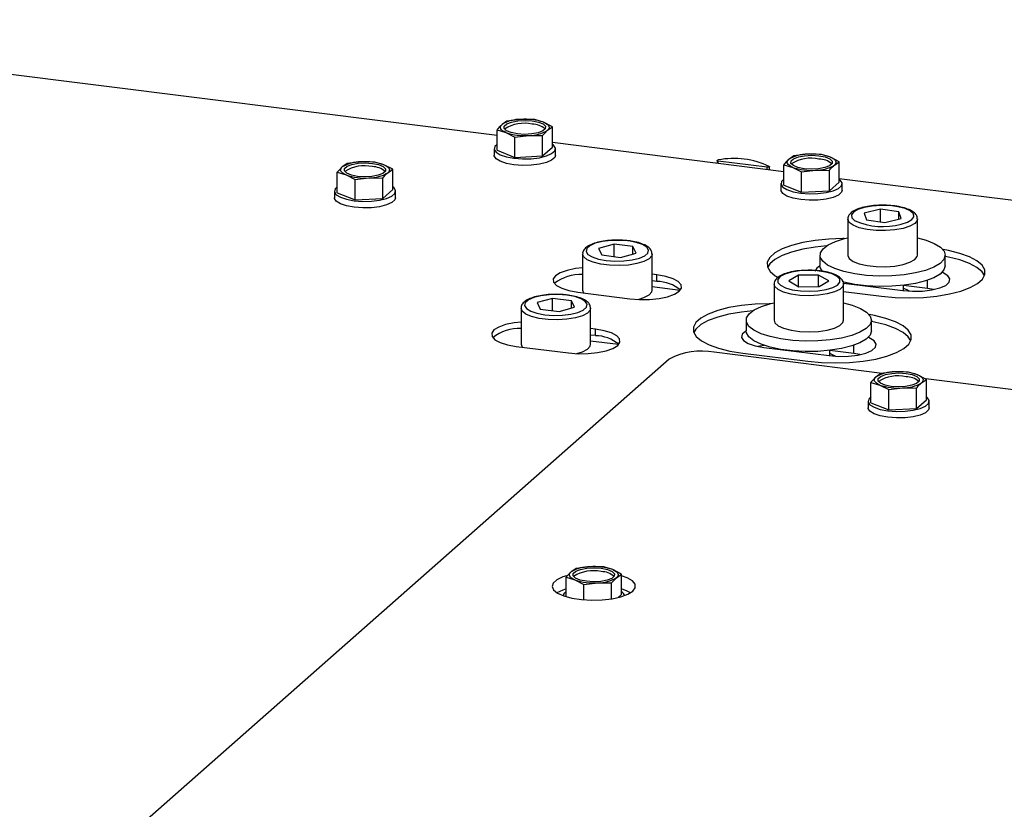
# Model space of a CAD drawing. Header units: millimetres. Extents: x 21 to 204, y 7 to 289.
# Tile 18 of 28: x 170.29 to 177.37, y 108.38 to 114.06. Entities that reach past the tile are written whole.
import ezdxf

# ---------------------------------------------------------------- set-up
doc = ezdxf.new("R2010")
doc.units = ezdxf.units.MM

msp = doc.modelspace()

# ---------------------------------------------------------------- linework, layer by layer
at = {"color": 7, "linetype": 'Continuous', "lineweight": 25}
for p, q in [((173.7225, 113.2238), (167.1058, 114.0574)), ((173.794, 113.3285), (173.7583, 113.3038)), ((173.8937, 113.3408), (173.794, 113.3285)), ((173.9934, 113.3394), (173.8937, 113.3408)), ((174.0574, 113.3202), (173.9934, 113.3394)), ((174.1214, 113.2873), (174.0574, 113.3202)), ((173.7225, 113.2655), (173.7865, 113.2463)), ((173.7225, 113.1191), (173.7225, 113.2655)), ((173.7865, 113.2463), (173.8505, 113.2134)), ((174.0857, 113.2626), (174.1214, 113.2873)), ((174.1214, 113.1409), (174.1214, 113.2873)), ((173.8505, 113.2134), (173.9502, 113.2256)), ((173.8505, 113.067), (173.8505, 113.2134)), ((173.9502, 113.2256), (174.0499, 113.2242)), ((174.0499, 113.0779), (174.0499, 113.2242)), ((175.7824, 112.9643), (174.1214, 113.1736)), ((173.702, 113.13), (173.702, 113.0829)), ((173.7225, 113.1191), (173.8505, 113.067)), ((174.0499, 113.0779), (174.1214, 113.1409)), ((174.142, 113.0829), (174.142, 113.13)), ((172.7458, 113.0355), (172.6461, 113.0232)), ((172.8455, 113.0341), (172.7458, 113.0355)), ((172.9095, 113.0149), (172.8455, 113.0341)), ((173.8505, 113.067), (174.0499, 113.0779)), ((175.3036, 113.0453), (175.3036, 113.0246)), ((175.6625, 112.9972), (175.3117, 113.0414)), ((175.8539, 113.0779), (175.8182, 113.0532)), ((175.9536, 113.0902), (175.8539, 113.0779)), ((176.0533, 113.0888), (175.9536, 113.0902)), ((176.1173, 113.0695), (176.0533, 113.0888)), ((176.1813, 113.0366), (176.1173, 113.0695)), ((176.1456, 113.012), (176.1813, 113.0366)), ((176.1813, 112.8903), (176.1813, 113.0366)), ((172.5746, 112.9602), (172.6386, 112.941)), ((172.5746, 112.8139), (172.5746, 112.9602)), ((172.6461, 113.0232), (172.6103, 112.9986)), ((172.9735, 112.982), (172.9095, 113.0149)), ((172.9377, 112.9573), (172.9735, 112.982)), ((172.9735, 112.8356), (172.9735, 112.982)), ((175.6794, 112.9773), (175.6794, 113.0011)), ((175.7824, 113.0149), (175.8464, 112.9957)), ((175.7824, 112.8685), (175.7824, 113.0149)), ((175.8464, 112.9957), (175.9104, 112.9628)), ((175.9104, 112.9628), (176.0101, 112.975)), ((175.9104, 112.8164), (175.9104, 112.9628)), ((176.0101, 112.975), (176.1098, 112.9736)), ((176.1098, 112.8273), (176.1098, 112.9736)), ((172.6386, 112.941), (172.7026, 112.9081)), ((172.7026, 112.9081), (172.8023, 112.9204)), ((172.7026, 112.7617), (172.7026, 112.9081)), ((172.8023, 112.9204), (172.902, 112.919)), ((172.902, 112.7726), (172.902, 112.919)), ((176.1098, 112.8273), (176.1813, 112.8903)), ((179.9918, 112.434), (176.1813, 112.914)), ((172.554, 112.8247), (172.554, 112.7776)), ((172.5746, 112.8139), (172.7026, 112.7617)), ((172.902, 112.7726), (172.9735, 112.8356)), ((172.994, 112.7776), (172.994, 112.8247)), ((175.7619, 112.8794), (175.7619, 112.8323)), ((175.7824, 112.8685), (175.9104, 112.8164)), ((175.9104, 112.8164), (176.1098, 112.8273)), ((176.2019, 112.8323), (176.2019, 112.8794)), ((172.7026, 112.7617), (172.902, 112.7726)), ((176.4771, 112.6954), (176.3606, 112.667)), ((176.6091, 112.6759), (176.4771, 112.6954)), ((176.4771, 112.6043), (176.4771, 112.6954)), ((176.6245, 112.6281), (176.6091, 112.6759)), ((176.6091, 112.6243), (176.6091, 112.6759)), ((176.2425, 112.624), (176.2425, 112.3647)), ((176.3606, 112.667), (176.376, 112.6192)), ((176.376, 112.6192), (176.508, 112.5997)), ((176.508, 112.5997), (176.6245, 112.6281)), ((176.7425, 112.3647), (176.7425, 112.624)), ((174.5636, 112.444), (174.4519, 112.4135)), ((174.4519, 112.4135), (174.4752, 112.366)), ((174.6986, 112.427), (174.5636, 112.444)), ((174.5636, 112.3549), (174.5636, 112.444)), ((174.7219, 112.3795), (174.6986, 112.427)), ((174.6986, 112.3731), (174.6986, 112.427)), ((174.3369, 112.3729), (174.3369, 112.1136)), ((174.4752, 112.366), (174.6102, 112.349)), ((174.6102, 112.349), (174.7219, 112.3795)), ((174.8369, 112.1136), (174.8369, 112.3729)), ((176.0425, 112.3647), (176.0425, 112.2893)), ((176.9425, 112.2893), (176.9425, 112.3647)), ((174.8712, 112.223), (174.8369, 112.2273)), ((174.8712, 112.1758), (174.8369, 112.1801)), ((174.8712, 112.1758), (174.8712, 112.223)), ((175.8886, 112.2212), (175.8179, 112.1793)), ((175.8179, 112.1793), (175.8915, 112.1379)), ((176.0329, 112.2218), (175.8886, 112.2212)), ((175.8886, 112.1395), (175.8886, 112.2212)), ((176.1065, 112.1804), (176.0329, 112.2218)), ((176.0329, 112.1384), (176.0329, 112.2218)), ((176.0358, 112.1384), (176.1065, 112.1804)), ((174.3369, 112.1136), (174.3444, 112.0933)), ((175.0377, 112.1112), (174.8369, 112.1365)), ((175.7122, 112.1563), (175.7122, 111.897)), ((175.8915, 112.1379), (176.0358, 112.1384)), ((176.211, 112.1638), (176.638, 112.11)), ((176.2122, 111.897), (176.2122, 112.1563)), ((176.3425, 112.1479), (176.3425, 112.1472)), ((176.6425, 112.1095), (176.6425, 112.1479)), ((176.8148, 112.1245), (176.6425, 112.1462)), ((176.8587, 112.1173), (176.8148, 112.1245)), ((174.1216, 112.0542), (174.0099, 112.0237)), ((174.2567, 112.0372), (174.1216, 112.0542)), ((174.1216, 111.9651), (174.1216, 112.0542)), ((174.28, 111.9897), (174.2567, 112.0372)), ((174.2567, 111.9834), (174.2567, 112.0372)), ((174.3026, 112.0986), (174.6767, 112.0515)), ((174.7369, 112.0464), (174.7369, 112.047)), ((176.2122, 112.1039), (176.4852, 112.0695)), ((173.8949, 111.9832), (173.8949, 111.7239)), ((174.0099, 112.0237), (174.0332, 111.9763)), ((174.0332, 111.9763), (174.1683, 111.9593)), ((174.1683, 111.9593), (174.28, 111.9897)), ((174.3949, 111.7239), (174.3949, 111.9832)), ((175.5122, 111.897), (175.5122, 111.8216)), ((176.4122, 111.8216), (176.4122, 111.897)), ((174.4293, 111.8332), (174.3949, 111.8375)), ((174.4293, 111.7861), (174.4293, 111.8332)), ((174.4293, 111.7861), (174.3949, 111.7904)), ((173.8606, 111.7089), (174.2348, 111.6617)), ((173.8949, 111.7239), (173.9025, 111.7036)), ((174.5957, 111.7214), (174.3949, 111.7467)), ((175.64, 111.7012), (176.1077, 111.6423)), ((174.9601, 111.6178), (167.8485, 105.346)), ((174.2949, 111.6566), (174.2949, 111.6572)), ((176.4882, 111.5144), (175.2823, 111.6663)), ((175.4871, 111.6607), (175.9548, 111.6018)), ((175.8122, 111.6801), (175.8122, 111.6795)), ((176.1122, 111.6418), (176.1122, 111.6801)), ((176.2845, 111.6568), (176.1122, 111.6785)), ((176.3284, 111.6496), (176.2845, 111.6568)), ((176.4797, 111.5133), (176.4439, 111.4887)), ((176.5794, 111.5256), (176.4797, 111.5133)), ((176.6791, 111.5242), (176.5794, 111.5256)), ((176.7431, 111.505), (176.6791, 111.5242)), ((176.8071, 111.4721), (176.7431, 111.505)), ((176.7713, 111.4474), (176.8071, 111.4721)), ((179.996, 111.0724), (176.8016, 111.4749)), ((176.8071, 111.3257), (176.8071, 111.4721)), ((176.4082, 111.4503), (176.4722, 111.4311)), ((176.4082, 111.304), (176.4082, 111.4503)), ((176.4722, 111.4311), (176.5362, 111.3982)), ((176.5362, 111.3982), (176.6359, 111.4105)), ((176.6359, 111.4105), (176.7356, 111.4091)), ((176.7356, 111.2627), (176.7356, 111.4091)), ((176.5362, 111.2518), (176.5362, 111.3982)), ((176.3876, 111.3148), (176.3876, 111.2677)), ((176.4082, 111.304), (176.5362, 111.2518)), ((176.5362, 111.2518), (176.7356, 111.2627)), ((176.7356, 111.2627), (176.8071, 111.3257)), ((176.8276, 111.2677), (176.8276, 111.3148)), ((174.2898, 110.1124), (174.254, 110.0877)), ((174.3895, 110.1246), (174.2898, 110.1124)), ((174.4892, 110.1232), (174.3895, 110.1246)), ((174.5532, 110.104), (174.4892, 110.1232)), ((174.6172, 110.0711), (174.5532, 110.104)), ((174.5814, 110.0464), (174.6172, 110.0711)), ((174.6172, 109.9247), (174.6172, 110.0711)), ((174.2183, 110.0494), (174.2823, 110.0301)), ((174.2183, 109.9099), (174.2183, 110.0494)), ((174.2823, 110.0301), (174.3463, 109.9972)), ((174.3463, 109.9972), (174.446, 110.0095)), ((174.3463, 109.8875), (174.3463, 109.9972)), ((174.446, 110.0095), (174.5457, 110.0081)), ((174.5457, 109.8941), (174.5457, 110.0081)), ((174.593, 109.9034), (174.6172, 109.9247))]:
    msp.add_line(p, q, dxfattribs=at)
at = {"color": 8, "linetype": 'Continuous', "lineweight": 25}
for p, q in [((175.3117, 113.0236), (175.3117, 113.0414)), ((175.6625, 112.9794), (175.6625, 112.9972)), ((176.8148, 112.1245), (176.8148, 112.1846)), ((176.2845, 111.6568), (176.2845, 111.7169))]:
    msp.add_line(p, q, dxfattribs=at)
at = {"color": 7, "linetype": 'Continuous', "lineweight": 25, "flags": 128}
for points in [[(173.975, 113.33), (174.0198, 113.3211), (174.0528, 113.3077), (174.07, 113.2913), (174.0694, 113.2739), (174.0509, 113.2577), (174.017, 113.2445), (173.9715, 113.236), (173.9201, 113.2332), (173.8689, 113.2364), (173.8241, 113.2453), (173.7911, 113.2588), (173.7739, 113.2751), (173.7746, 113.2925), (173.793, 113.3087), (173.827, 113.3219), (173.8724, 113.3304), (173.9238, 113.3332), (173.975, 113.33)], [(174.0574, 113.3202), (174.0707, 113.314), (174.0815, 113.3072), (174.0895, 113.3001), (174.0947, 113.2926), (174.0969, 113.285), (174.0961, 113.2774), (174.0923, 113.2699), (174.0857, 113.2626)], [(173.7865, 113.2463), (173.7732, 113.2525), (173.7625, 113.2592), (173.7544, 113.2664), (173.7493, 113.2738), (173.747, 113.2814), (173.7478, 113.289), (173.7516, 113.2965), (173.7583, 113.3038)], [(173.7225, 113.161), (173.7072, 113.1459), (173.7025, 113.1251), (173.7155, 113.1047), (173.7453, 113.0863), (173.7894, 113.0715), (173.8442, 113.0614), (173.9053, 113.0569), (173.9678, 113.0583), (174.0266, 113.0655), (174.0768, 113.0779), (174.1146, 113.0946), (174.1367, 113.1141), (174.1415, 113.1349), (174.1284, 113.1553), (174.1214, 113.161)], [(172.8271, 113.0247), (172.8719, 113.0159), (172.9049, 113.0024), (172.9221, 112.986), (172.9214, 112.9687), (172.903, 112.9524), (172.869, 112.9393), (172.8236, 112.9308), (172.7722, 112.928), (172.721, 112.9312), (172.6762, 112.94), (172.6432, 112.9535), (172.626, 112.9699), (172.6267, 112.9872), (172.6451, 113.0035), (172.679, 113.0166), (172.7245, 113.0251), (172.7759, 113.0279), (172.8271, 113.0247)], [(174.142, 113.0829), (174.1367, 113.067), (174.1146, 113.0474), (174.0768, 113.0308), (174.0266, 113.0184), (173.9678, 113.0111), (173.9053, 113.0097), (173.8442, 113.0143), (173.7894, 113.0244), (173.7453, 113.0392), (173.7155, 113.0575), (173.7025, 113.078), (173.702, 113.0829)], [(175.3117, 113.0414), (175.3085, 113.042), (175.3059, 113.0429), (175.3043, 113.044), (175.3036, 113.0452), (175.3041, 113.0465), (175.3057, 113.0476), (175.3081, 113.0485), (175.3113, 113.0491)], [(175.8464, 112.9957), (175.8331, 113.0019), (175.8224, 113.0086), (175.8143, 113.0157), (175.8092, 113.0232), (175.8069, 113.0308), (175.8077, 113.0384), (175.8115, 113.0459), (175.8182, 113.0532)], [(176.0349, 113.0794), (176.0797, 113.0705), (176.1127, 113.0571), (176.1299, 113.0407), (176.1293, 113.0233), (176.1108, 113.0071), (176.0769, 112.9939), (176.0314, 112.9854), (175.98, 112.9826), (175.9288, 112.9858), (175.884, 112.9947), (175.851, 113.0081), (175.8338, 113.0245), (175.8345, 113.0419), (175.8529, 113.0581), (175.8869, 113.0713), (175.9323, 113.0798), (175.9837, 113.0826), (176.0349, 113.0794)], [(176.1173, 113.0695), (176.1306, 113.0633), (176.1414, 113.0566), (176.1494, 113.0495), (176.1546, 113.042), (176.1568, 113.0344), (176.156, 113.0268), (176.1522, 113.0193), (176.1456, 113.012)], [(172.6386, 112.941), (172.6253, 112.9472), (172.6145, 112.954), (172.6065, 112.9611), (172.6013, 112.9685), (172.5991, 112.9761), (172.5999, 112.9838), (172.6037, 112.9913), (172.6103, 112.9986)], [(172.9095, 113.0149), (172.9228, 113.0087), (172.9335, 113.002), (172.9416, 112.9948), (172.9467, 112.9874), (172.949, 112.9798), (172.9482, 112.9722), (172.9444, 112.9646), (172.9377, 112.9573)], [(175.6782, 113.0029), (175.6793, 113.0017), (175.6793, 113.0005), (175.6782, 112.9993), (175.6761, 112.9983), (175.6733, 112.9975), (175.6698, 112.9971), (175.6661, 112.997), (175.6625, 112.9972)], [(175.7824, 112.9104), (175.7671, 112.8953), (175.7624, 112.8745), (175.7754, 112.8541), (175.8052, 112.8357), (175.8493, 112.8209), (175.9041, 112.8108), (175.9652, 112.8063), (176.0277, 112.8077), (176.0865, 112.8149), (176.1367, 112.8273), (176.1745, 112.844), (176.1966, 112.8635), (176.2014, 112.8843), (176.1883, 112.9047), (176.1813, 112.9104)], [(172.5746, 112.8557), (172.5593, 112.8406), (172.5545, 112.8198), (172.5676, 112.7994), (172.5973, 112.7811), (172.6414, 112.7662), (172.6963, 112.7561), (172.7574, 112.7516), (172.8199, 112.753), (172.8786, 112.7602), (172.9289, 112.7727), (172.9667, 112.7893), (172.9888, 112.8088), (172.9935, 112.8297), (172.9805, 112.8501), (172.9735, 112.8557)], [(176.2019, 112.8323), (176.1966, 112.8164), (176.1745, 112.7968), (176.1367, 112.7802), (176.0865, 112.7677), (176.0277, 112.7605), (175.9652, 112.7591), (175.9041, 112.7637), (175.8493, 112.7737), (175.8052, 112.7886), (175.7754, 112.8069), (175.7624, 112.8273), (175.7619, 112.8323)], [(172.994, 112.7776), (172.9888, 112.7617), (172.9667, 112.7422), (172.9289, 112.7255), (172.8786, 112.7131), (172.8199, 112.7059), (172.7574, 112.7045), (172.6963, 112.709), (172.6414, 112.7191), (172.5973, 112.7339), (172.5676, 112.7523), (172.5545, 112.7727), (172.554, 112.7776)], [(174.6664, 112.4666), (174.6039, 112.4713), (174.54, 112.4698), (174.4799, 112.4625), (174.4285, 112.4498), (174.3899, 112.4327), (174.3672, 112.4128), (174.3624, 112.3915), (174.3757, 112.3706), (174.4062, 112.3518), (174.4513, 112.3366), (174.5073, 112.3263), (174.5699, 112.3217), (174.6338, 112.3231), (174.6939, 112.3305), (174.7453, 112.3432), (174.7839, 112.3603), (174.8065, 112.3802), (174.8114, 112.4015), (174.798, 112.4224), (174.7676, 112.4412), (174.7225, 112.4563), (174.6664, 112.4666)], [(176.2169, 112.4833), (176.2074, 112.4833), (176.1064, 112.4799), (176.009, 112.4703), (175.9185, 112.455), (175.8381, 112.4344), (175.7703, 112.4092), (175.7176, 112.3803), (175.6817, 112.3486), (175.6639, 112.3153), (175.6647, 112.2815), (175.6842, 112.2483), (175.7216, 112.2169), (175.7406, 112.2054)], [(176.7425, 112.4894), (176.8048, 112.4727), (176.8636, 112.4496), (176.9073, 112.4229), (176.9339, 112.3939), (176.9425, 112.3637), (176.9327, 112.3335), (176.9049, 112.3046), (176.8602, 112.2782), (176.8004, 112.2553), (176.728, 112.2369), (176.646, 112.2237), (176.5577, 112.2163), (176.4668, 112.2149), (176.3769, 112.2197), (176.2917, 112.2305), (176.2147, 112.2467), (176.1492, 112.2678), (176.0976, 112.2928), (176.0623, 112.3207), (176.0446, 112.3505), (176.0452, 112.3809), (176.0641, 112.4106), (176.1006, 112.4384), (176.1531, 112.4632), (176.2195, 112.4839), (176.2425, 112.4894)], [(176.0897, 112.4315), (176.009, 112.4232), (175.9185, 112.4079), (175.8381, 112.3873), (175.7703, 112.3621), (175.7176, 112.3332), (175.6817, 112.3015), (175.6665, 112.2764)], [(176.4852, 112.0695), (176.583, 112.0605), (176.6842, 112.0577), (176.7851, 112.0611), (176.8825, 112.0706), (176.973, 112.0859), (177.0535, 112.1065), (177.1213, 112.1317), (177.174, 112.1606), (177.2099, 112.1923), (177.2277, 112.2256), (177.2269, 112.2594), (177.2074, 112.2926), (177.1699, 112.3241), (177.1158, 112.3527), (177.0468, 112.3775), (176.9653, 112.3977), (176.9261, 112.4049)], [(176.2425, 112.3647), (176.2426, 112.3634), (176.2529, 112.3409), (176.2811, 112.3203), (176.3249, 112.3029), (176.3811, 112.2901), (176.4456, 112.2828), (176.5136, 112.2817), (176.58, 112.2866), (176.64, 112.2974)], [(176.64, 112.2974), (176.689, 112.3132), (176.7234, 112.3327), (176.7407, 112.3547), (176.7425, 112.3647)], [(177.2251, 112.2174), (177.2074, 112.2455), (177.1699, 112.2769), (177.1158, 112.3055), (177.0468, 112.3304), (176.9653, 112.3505), (176.9425, 112.3549)], [(174.3369, 112.2736), (174.2867, 112.2679), (174.2256, 112.2553), (174.1765, 112.2379), (174.1426, 112.2168), (174.1262, 112.1935), (174.1284, 112.1696), (174.1492, 112.1466), (174.187, 112.1263), (174.2393, 112.1099), (174.3026, 112.0986)], [(175.9648, 112.1048), (176.0281, 112.1081), (176.0861, 112.1172), (176.134, 112.1314), (176.168, 112.1495), (176.1853, 112.17), (176.1845, 112.1914), (176.1658, 112.2118), (176.1305, 112.2296), (176.0816, 112.2434), (176.0231, 112.252), (175.9596, 112.2548), (175.8963, 112.2515), (175.8384, 112.2424), (175.7905, 112.2283), (175.7565, 112.2102), (175.7392, 112.1896), (175.7399, 112.1683), (175.7587, 112.1479), (175.7939, 112.1301), (175.8428, 112.1163), (175.9014, 112.1076), (175.9648, 112.1048)], [(176.0613, 112.2465), (176.0446, 112.2751), (176.0425, 112.2893)], [(176.9425, 112.2893), (176.9425, 112.2883), (176.9327, 112.2581), (176.9049, 112.2292), (176.8602, 112.2028), (176.8004, 112.1799), (176.728, 112.1614), (176.646, 112.1483), (176.5577, 112.1409), (176.4668, 112.1395), (176.3769, 112.1443), (176.2917, 112.155), (176.2147, 112.1713), (176.2033, 112.1744)], [(174.6767, 112.0515), (174.7466, 112.046), (174.8184, 112.0468), (174.8871, 112.0537), (174.9481, 112.0663), (174.9973, 112.0837), (175.0312, 112.1048), (175.0476, 112.1281), (175.0454, 112.152), (175.0246, 112.1749), (174.9868, 112.1953), (174.9345, 112.2117), (174.8712, 112.223)], [(176.638, 112.11), (176.7075, 112.1049), (176.7785, 112.1065), (176.8453, 112.1147), (176.9024, 112.1288), (176.9453, 112.1477), (176.9705, 112.1699), (176.9758, 112.1936), (176.961, 112.2168), (176.9272, 112.2376), (176.9188, 112.2412)], [(174.7369, 112.047), (174.7776, 112.0598), (174.8142, 112.0789), (174.8338, 112.1007), (174.8369, 112.1136)], [(176.6853, 112.1058), (176.6682, 112.1147), (176.6425, 112.1244)], [(174.2245, 112.0769), (174.162, 112.0815), (174.0981, 112.0801), (174.038, 112.0727), (173.9865, 112.06), (173.9479, 112.043), (173.9253, 112.023), (173.9205, 112.0017), (173.9338, 111.9808), (173.9642, 111.9621), (174.0093, 111.9469), (174.0654, 111.9366), (174.1279, 111.9319), (174.1918, 111.9334), (174.2519, 111.9408), (174.3034, 111.9535), (174.342, 111.9705), (174.3646, 111.9905), (174.3694, 112.0118), (174.3561, 112.0326), (174.3257, 112.0514), (174.2806, 112.0666), (174.2245, 112.0769)], [(175.6865, 112.0155), (175.6771, 112.0155), (175.5761, 112.0121), (175.4787, 112.0026), (175.3882, 111.9873), (175.3077, 111.9667), (175.24, 111.9415), (175.1873, 111.9126), (175.1514, 111.8809), (175.1335, 111.8476), (175.1344, 111.8138), (175.1538, 111.7806), (175.1913, 111.7492), (175.2454, 111.7205), (175.3144, 111.6957), (175.3959, 111.6756), (175.4871, 111.6607)], [(176.2122, 112.0217), (176.2744, 112.005), (176.3333, 111.9819), (176.3769, 111.9552), (176.4036, 111.9262), (176.4122, 111.896), (176.4024, 111.8658), (176.3746, 111.8369), (176.3298, 111.8105), (176.2701, 111.7876), (176.1977, 111.7692), (176.1157, 111.756), (176.0274, 111.7486), (175.9364, 111.7472), (175.8465, 111.752), (175.7614, 111.7628), (175.6844, 111.779), (175.6188, 111.8), (175.5673, 111.8251), (175.532, 111.853), (175.5142, 111.8828), (175.5148, 111.9132), (175.5338, 111.9428), (175.5702, 111.9707), (175.6227, 111.9955), (175.6892, 112.0162), (175.7122, 112.0217)], [(175.5594, 111.9638), (175.4787, 111.9555), (175.3882, 111.9402), (175.3077, 111.9195), (175.24, 111.8944), (175.1873, 111.8654), (175.1514, 111.8338), (175.1362, 111.8087)], [(175.7122, 111.897), (175.7181, 111.8791), (175.7416, 111.8578), (175.7815, 111.8394), (175.8348, 111.8253), (175.8976, 111.8165), (175.9651, 111.8137)], [(175.9548, 111.6018), (176.0527, 111.5928), (176.1538, 111.59), (176.2548, 111.5934), (176.3522, 111.6029), (176.4427, 111.6182), (176.5232, 111.6388), (176.5909, 111.664), (176.6436, 111.6929), (176.6795, 111.7246), (176.6974, 111.7579), (176.6965, 111.7917), (176.677, 111.8249), (176.6396, 111.8564), (176.5855, 111.885), (176.5165, 111.9098), (176.435, 111.93), (176.3958, 111.9372)], [(175.9651, 111.8137), (176.0325, 111.817), (176.0946, 111.8263), (176.1469, 111.8408), (176.1855, 111.8595), (176.2076, 111.881), (176.2122, 111.897)], [(173.8949, 111.8838), (173.8447, 111.8781), (173.7837, 111.8655), (173.7346, 111.8481), (173.7006, 111.827), (173.6842, 111.8037), (173.6865, 111.7798), (173.7072, 111.7569), (173.745, 111.7365), (173.7974, 111.7202), (173.8606, 111.7089)], [(174.2348, 111.6617), (174.3047, 111.6562), (174.3764, 111.657), (174.4452, 111.6639), (174.5062, 111.6765), (174.5553, 111.694), (174.5893, 111.7151), (174.6057, 111.7383), (174.6034, 111.7623), (174.5827, 111.7852), (174.5449, 111.8055), (174.4925, 111.8219), (174.4293, 111.8332)], [(176.6947, 111.7497), (176.677, 111.7778), (176.6396, 111.8092), (176.5855, 111.8378), (176.5165, 111.8627), (176.435, 111.8828), (176.4122, 111.8872)], [(175.5122, 111.8211), (175.5095, 111.8194), (175.4843, 111.7973), (175.4789, 111.7736), (175.4937, 111.7504), (175.5276, 111.7295), (175.5777, 111.7127), (175.64, 111.7012)], [(176.4122, 111.8216), (176.4122, 111.8206), (176.4024, 111.7904), (176.3746, 111.7615), (176.3298, 111.7351), (176.2701, 111.7122), (176.1977, 111.6937), (176.1157, 111.6806), (176.0274, 111.6731), (175.9364, 111.6718), (175.8465, 111.6766), (175.7614, 111.6873), (175.6844, 111.7036), (175.6188, 111.7246), (175.5673, 111.7496), (175.532, 111.7776), (175.5142, 111.8074), (175.5122, 111.8216)], [(176.1077, 111.6423), (176.1771, 111.6372), (176.2481, 111.6388), (176.3149, 111.6469), (176.3721, 111.6611), (176.415, 111.68), (176.4401, 111.7022), (176.4455, 111.7258), (176.4307, 111.749), (176.3969, 111.7699), (176.3885, 111.7735)], [(174.2949, 111.6572), (174.3357, 111.67), (174.3722, 111.6892), (174.3919, 111.7109), (174.3949, 111.7239)], [(175.6425, 111.716), (175.6095, 111.7111), (175.5961, 111.7085)], [(176.155, 111.6381), (176.1379, 111.647), (176.1122, 111.6567)], [(176.4722, 111.4311), (176.4589, 111.4373), (176.4481, 111.444), (176.4401, 111.4512), (176.4349, 111.4586), (176.4327, 111.4662), (176.4335, 111.4738), (176.4373, 111.4814), (176.4439, 111.4887)], [(176.6607, 111.5148), (176.7055, 111.5059), (176.7385, 111.4925), (176.7557, 111.4761), (176.755, 111.4588), (176.7366, 111.4425), (176.7026, 111.4294), (176.6572, 111.4209), (176.6058, 111.418), (176.5546, 111.4213), (176.5098, 111.4301), (176.4768, 111.4436), (176.4596, 111.46), (176.4602, 111.4773), (176.4787, 111.4936), (176.5126, 111.5067), (176.5581, 111.5152), (176.6095, 111.518), (176.6607, 111.5148)], [(176.7431, 111.505), (176.7564, 111.4988), (176.7671, 111.492), (176.7752, 111.4849), (176.7803, 111.4775), (176.7826, 111.4699), (176.7818, 111.4622), (176.778, 111.4547), (176.7713, 111.4474)], [(176.4082, 111.3458), (176.3929, 111.3307), (176.3881, 111.3099), (176.4012, 111.2895), (176.4309, 111.2711), (176.475, 111.2563), (176.5299, 111.2462), (176.591, 111.2417), (176.6535, 111.2431), (176.7122, 111.2503), (176.7625, 111.2628), (176.8003, 111.2794), (176.8224, 111.2989), (176.8271, 111.3198), (176.8141, 111.3402), (176.8071, 111.3458)], [(176.8276, 111.2677), (176.8224, 111.2518), (176.8003, 111.2323), (176.7625, 111.2156), (176.7122, 111.2032), (176.6535, 111.196), (176.591, 111.1946), (176.5299, 111.1991), (176.475, 111.2092), (176.4309, 111.224), (176.4012, 111.2424), (176.3881, 111.2628), (176.3876, 111.2677)], [(174.2227, 110.0606), (174.1959, 110.0519), (174.1526, 110.0314), (174.126, 110.0079), (174.1178, 109.983), (174.1284, 109.9582), (174.1571, 109.935), (174.2023, 109.915), (174.261, 109.8993), (174.3295, 109.889), (174.4036, 109.8847), (174.4786, 109.8867), (174.5497, 109.8948), (174.6126, 109.9085), (174.6632, 109.9271), (174.6984, 109.9492), (174.6984, 109.9492)], [(174.2823, 110.0301), (174.269, 110.0363), (174.2582, 110.0431), (174.2502, 110.0502), (174.245, 110.0576), (174.2428, 110.0652), (174.2436, 110.0729), (174.2474, 110.0804), (174.254, 110.0877)], [(174.4708, 110.1138), (174.5156, 110.105), (174.5486, 110.0915), (174.5658, 110.0751), (174.5651, 110.0578), (174.5467, 110.0415), (174.5127, 110.0284), (174.4673, 110.0199), (174.4159, 110.0171), (174.3647, 110.0203), (174.3199, 110.0292), (174.2869, 110.0426), (174.2697, 110.059), (174.2704, 110.0764), (174.2888, 110.0926), (174.3227, 110.1058), (174.3682, 110.1143), (174.4196, 110.1171), (174.4708, 110.1138)], [(174.5532, 110.104), (174.5665, 110.0978), (174.5772, 110.0911), (174.5853, 110.0839), (174.5904, 110.0765), (174.5927, 110.0689), (174.5919, 110.0613), (174.5881, 110.0537), (174.5814, 110.0464)], [(174.6984, 109.9492), (174.7159, 109.9736), (174.7148, 109.9987), (174.6949, 110.0228), (174.6577, 110.0446), (174.6172, 110.0593)], [(174.2183, 109.965), (174.1959, 109.9576), (174.1532, 109.9374)], [(174.2183, 109.9448), (174.203, 109.9298), (174.1979, 109.9165)], [(174.6823, 109.9374), (174.6577, 109.9503), (174.6172, 109.965)]]:
    msp.add_lwpolyline(points, dxfattribs=at)
at = {"color": 8, "linetype": 'Continuous', "lineweight": 25, "flags": 128}
for points in [[(176.6252, 112.587), (176.6711, 112.6019), (176.7024, 112.6205), (176.7168, 112.6413), (176.713, 112.6626), (176.6913, 112.6827), (176.6535, 112.6999), (176.6027, 112.7129), (176.543, 112.7206), (176.4792, 112.7224), (176.4164, 112.7181), (176.3599, 112.7081), (176.314, 112.6932), (176.2827, 112.6746), (176.2683, 112.6538), (176.2721, 112.6325), (176.2938, 112.6124), (176.2945, 112.612)], [(176.64, 112.5567), (176.58, 112.5459), (176.5136, 112.5409), (176.4456, 112.5421), (176.3811, 112.5494), (176.3249, 112.5622), (176.2811, 112.5795), (176.2529, 112.6002), (176.2426, 112.6226), (176.2426, 112.6232)], [(176.7425, 112.6251), (176.7407, 112.6139), (176.7234, 112.592), (176.689, 112.5724), (176.64, 112.5567)], [(174.8369, 112.3727), (174.8338, 112.3599), (174.8142, 112.3382), (174.7776, 112.3191), (174.727, 112.3039), (174.6659, 112.2939), (174.599, 112.2897), (174.5312, 112.2917), (174.4675, 112.2997), (174.4127, 112.3132), (174.3707, 112.331), (174.3449, 112.352), (174.3369, 112.3729)], [(175.9651, 112.0729), (175.8976, 112.0758), (175.8348, 112.0846), (175.7815, 112.0987), (175.7416, 112.1171), (175.7181, 112.1384), (175.7122, 112.156)], [(176.2122, 112.1548), (176.2076, 112.1403), (176.1855, 112.1188), (176.1469, 112.1001), (176.0946, 112.0856), (176.0325, 112.0763), (175.9651, 112.0729)], [(174.3949, 111.9829), (174.3919, 111.9702), (174.3722, 111.9484), (174.3357, 111.9293), (174.285, 111.9141), (174.224, 111.9041), (174.157, 111.8999), (174.0892, 111.9019), (174.0255, 111.9099), (173.9707, 111.9234), (173.9288, 111.9413), (173.9029, 111.9623), (173.8949, 111.9831)]]:
    msp.add_lwpolyline(points, dxfattribs=at)
at = {"color": 7, "linetype": 'Continuous', "lineweight": 25}
for centre, radius, start, end in [((173.8888, 113.0919), 0.2489, 88.87903, 121.6372), ((173.9182, 113.047), 0.2656, 77.6438, 122.3174), ((173.9256, 112.9342), 0.4078, 71.14863, 94.48986), ((173.9183, 113.6322), 0.4078, 251.14863, 274.48986), ((173.9551, 113.4745), 0.2489, 268.87903, 301.6372), ((173.974, 113.1635), 0.1429, 49.04504, 89.61792), ((172.7409, 112.7867), 0.2489, 88.87903, 121.6372), ((172.7777, 112.629), 0.4078, 71.14863, 94.48986), ((175.4224, 112.4517), 0.6077, 65.10571, 100.53278), ((175.9487, 112.8413), 0.2489, 88.87903, 121.6372), ((175.9781, 112.7964), 0.2656, 77.6438, 122.3174), ((175.9855, 112.6836), 0.4078, 71.14863, 94.48986), ((176.0339, 112.9129), 0.1429, 49.04504, 89.61792), ((172.7702, 112.7417), 0.2656, 77.6438, 122.3174), ((172.8072, 113.1692), 0.2489, 268.87903, 301.6372), ((172.8261, 112.8582), 0.1429, 49.04504, 89.61792), ((175.9782, 113.3816), 0.4078, 251.14863, 274.48986), ((176.015, 113.2239), 0.2489, 268.87903, 301.6372), ((172.7704, 113.327), 0.4078, 251.14863, 274.48986), ((176.4958, 113.0755), 0.5054, 246.51696, 284.83707), ((176.069, 112.2328), 0.0619, 115.2608, 166.82816), ((174.3217, 111.9272), 0.2996, 87.09734, 128.77972), ((174.8679, 111.9074), 0.2684, 50.2024, 89.29557), ((173.8798, 111.5375), 0.2996, 87.09734, 128.77972), ((174.426, 111.5176), 0.2684, 50.2024, 89.29557), ((175.1903, 111.1828), 0.4922, 79.22613, 117.8883), ((176.5745, 111.2768), 0.2489, 88.87903, 121.6372), ((176.6038, 111.2318), 0.2656, 77.6438, 122.3174), ((176.6113, 111.119), 0.4078, 71.14863, 94.48986), ((176.6597, 111.3483), 0.1429, 49.04504, 89.61792), ((176.604, 111.817), 0.4078, 251.14863, 274.48986), ((176.6408, 111.6593), 0.2489, 268.87903, 301.6372), ((174.4214, 109.7181), 0.4078, 71.14863, 94.48986), ((174.3846, 109.8758), 0.2489, 88.87903, 121.6372), ((174.4139, 109.8309), 0.2656, 77.6438, 122.3174), ((174.4698, 109.9473), 0.1429, 49.04504, 89.61792), ((174.4141, 110.4161), 0.4078, 251.14863, 274.48986), ((174.4509, 110.2584), 0.2489, 268.87903, 301.6372), ((174.5958, 109.9079), 0.0427, 11.69697, 59.97085)]:
    msp.add_arc(centre, radius, start, end, dxfattribs=at)
for points, knots in [([(173.7583, 113.3038), (173.7493, 113.2952), (173.7373, 113.2836), (173.7255, 113.2691), (173.7225, 113.2655)], [0, 0, 0, 0, 0.750835, 1, 1, 1, 1]), ([(174.0499, 113.2242), (174.0529, 113.2279), (174.0647, 113.2424), (174.0767, 113.2539), (174.0857, 113.2626)], [0, 0, 0, 0, 0.249165, 1, 1, 1, 1]), ([(175.8182, 113.0532), (175.8092, 113.0446), (175.7972, 113.033), (175.7854, 113.0185), (175.7824, 113.0149)], [0, 0, 0, 0, 0.750835, 1, 1, 1, 1]), ([(172.6103, 112.9986), (172.6014, 112.9899), (172.5894, 112.9784), (172.5776, 112.9639), (172.5746, 112.9602)], [0, 0, 0, 0, 0.750835, 1, 1, 1, 1]), ([(172.902, 112.919), (172.905, 112.9226), (172.9168, 112.9371), (172.9288, 112.9487), (172.9377, 112.9573)], [0, 0, 0, 0, 0.249165, 1, 1, 1, 1]), ([(176.1098, 112.9736), (176.1128, 112.9773), (176.1246, 112.9918), (176.1366, 113.0033), (176.1456, 113.012)], [0, 0, 0, 0, 0.249165, 1, 1, 1, 1]), ([(176.4793, 112.7235), (176.4619, 112.7229), (176.424, 112.7217), (176.3693, 112.7133), (176.3189, 112.6999), (176.2799, 112.682), (176.2552, 112.661), (176.242, 112.6392), (176.2438, 112.6263), (176.2443, 112.6227)], [0, 0, 0, 0, 0.142313, 0.311771, 0.482795, 0.657591, 0.816316, 0.947385, 1, 1, 1, 1]), ([(176.7407, 112.6259), (176.7408, 112.6307), (176.741, 112.6448), (176.726, 112.6648), (176.7008, 112.6844), (176.662, 112.7013), (176.6104, 112.7146), (176.5514, 112.7221), (176.5061, 112.725), (176.4825, 112.7237), (176.4793, 112.7235)], [0, 0, 0, 0, 0.0642181, 0.1885941, 0.3238008, 0.4866932, 0.6524885, 0.8144712, 0.9747598, 1, 1, 1, 1]), ([(174.6696, 112.4679), (174.6593, 112.469), (174.6295, 112.4723), (174.577, 112.4737), (174.5155, 112.4702), (174.4583, 112.4612), (174.4088, 112.4472), (174.371, 112.429), (174.3479, 112.4076), (174.3356, 112.3866), (174.338, 112.3754), (174.3384, 112.3731)], [0, 0, 0, 0, 0.070038, 0.204022, 0.338111, 0.472636, 0.608528, 0.747668, 0.87055, 0.973847, 1, 1, 1, 1]), ([(174.8362, 112.3725), (174.8351, 112.3813), (174.8329, 112.3993), (174.8129, 112.4208), (174.7835, 112.4394), (174.7408, 112.4549), (174.6998, 112.4638), (174.6755, 112.4671), (174.6696, 112.4679)], [0, 0, 0, 0, 0.155845, 0.319862, 0.511315, 0.732169, 0.934599, 1, 1, 1, 1]), ([(175.9488, 112.2555), (175.9397, 112.2554), (175.91, 112.2554), (175.8614, 112.2495), (175.8077, 112.2382), (175.7627, 112.2215), (175.7326, 112.2015), (175.7142, 112.1786), (175.7138, 112.1623), (175.7137, 112.1557)], [0, 0, 0, 0, 0.074757, 0.244849, 0.415962, 0.589783, 0.769801, 0.906893, 1, 1, 1, 1]), ([(176.2107, 112.1538), (176.2113, 112.1562), (176.2139, 112.1679), (176.2031, 112.1884), (176.1822, 112.2091), (176.1488, 112.2271), (176.102, 112.2421), (176.0452, 112.252), (175.9925, 112.2567), (175.9603, 112.2558), (175.9488, 112.2555)], [0, 0, 0, 0, 0.033245, 0.157208, 0.281468, 0.431221, 0.59518, 0.754963, 0.912326, 1, 1, 1, 1]), ([(174.2276, 112.0781), (174.2174, 112.0793), (174.1875, 112.0826), (174.135, 112.084), (174.0735, 112.0804), (174.0163, 112.0714), (173.9669, 112.0574), (173.9291, 112.0392), (173.9059, 112.0178), (173.8937, 111.9968), (173.896, 111.9856), (173.8965, 111.9833)], [0, 0, 0, 0, 0.070038, 0.204022, 0.338111, 0.472636, 0.608528, 0.747668, 0.87055, 0.973847, 1, 1, 1, 1]), ([(174.3942, 111.9827), (174.3932, 111.9915), (174.3909, 112.0096), (174.371, 112.031), (174.3415, 112.0497), (174.2989, 112.0651), (174.2579, 112.074), (174.2336, 112.0773), (174.2276, 112.0781)], [0, 0, 0, 0, 0.155845, 0.319862, 0.511315, 0.732169, 0.934599, 1, 1, 1, 1]), ([(176.4439, 111.4887), (176.435, 111.48), (176.423, 111.4685), (176.4112, 111.4539), (176.4082, 111.4503)], [0, 0, 0, 0, 0.750835, 1, 1, 1, 1]), ([(176.7356, 111.4091), (176.7386, 111.4127), (176.7504, 111.4272), (176.7624, 111.4388), (176.7713, 111.4474)], [0, 0, 0, 0, 0.249165, 1, 1, 1, 1]), ([(174.254, 110.0877), (174.2451, 110.079), (174.2331, 110.0675), (174.2213, 110.053), (174.2183, 110.0494)], [0, 0, 0, 0, 0.750835, 1, 1, 1, 1]), ([(174.5457, 110.0081), (174.5487, 110.0117), (174.5605, 110.0262), (174.5725, 110.0378), (174.5814, 110.0464)], [0, 0, 0, 0, 0.249165, 1, 1, 1, 1])]:
    msp.add_open_spline(points, degree=3, knots=knots, dxfattribs=at)

doc.saveas('drawing.dxf')
